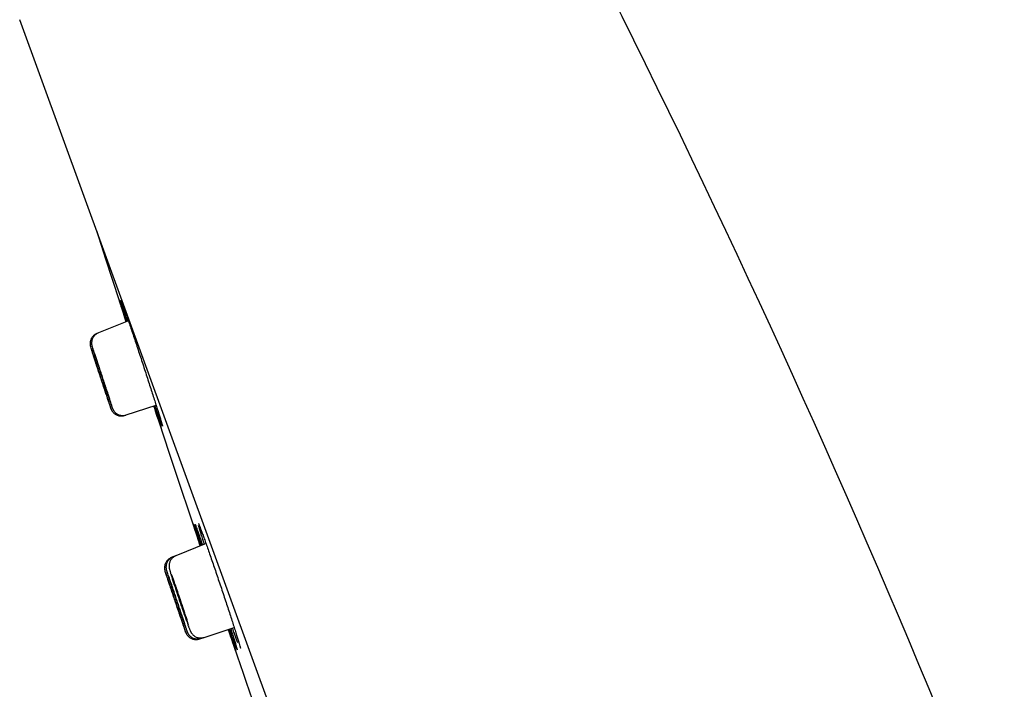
# Model space of a CAD drawing. Header units: millimetres. Extents: x 8 to 1128, y 12 to 2387.
# Tile 54 of 90: x 84 to 120, y 2295 to 2319. Entities that reach past the tile are written whole.
import ezdxf

# ---------------------------------------------------------------- set-up
doc = ezdxf.new("R2010")
doc.units = ezdxf.units.MM

msp = doc.modelspace()

# ---------------------------------------------------------------- linework, layer by layer
at = {"color": 7, "linetype": 'Continuous', "lineweight": 30}
for p, q in [((119.462, 2221.953), (84.148, 2318.976)), ((88.112, 2307.993), (87.018, 2307.551)), ((87.018, 2307.551), (86.963, 2307.529)), ((87.46, 2304.995), (87.462, 2304.989)), ((88.03, 2304.558), (89.122, 2304.912)), ((87.974, 2304.539), (88.03, 2304.558)), ((90.94, 2299.866), (89.842, 2299.423)), ((89.732, 2299.378), (89.677, 2299.356)), ((89.842, 2299.423), (89.732, 2299.378)), ((90.183, 2296.839), (90.186, 2296.833)), ((90.867, 2296.442), (91.97, 2296.801)), ((90.754, 2296.406), (90.867, 2296.442)), ((90.698, 2296.387), (90.754, 2296.406))]:
    msp.add_line(p, q, dxfattribs=at)
at = {"color": 7, "linetype": 'Continuous', "lineweight": 30, "flags": 128}
for points in [[(86.946, 2311.289), (87.282, 2310.253), (88.028, 2307.959)], [(89.036, 2304.884), (89.602, 2303.17), (90.729, 2299.781)]]:
    msp.add_lwpolyline(points, dxfattribs=at)
at = {"color": 7, "linetype": 'Continuous', "lineweight": 30}
for centre, radius, start, end in [((-247.726, 2142.847), 395.3, 9.59859, 27.45536), ((1229.188, 2680.401), 1200.4, 198.639887, 198.897212)]:
    msp.add_arc(centre, radius, start, end, dxfattribs=at)
for points, knots in [([(87.777, 2308.753), (87.779, 2308.751), (87.782, 2308.743), (87.797, 2308.699), (87.823, 2308.624), (87.858, 2308.52), (87.901, 2308.39), (87.953, 2308.234), (88, 2308.092), (88.032, 2307.995), (88.042, 2307.965)], [0, 0, 0, 0, 0.0887182, 0.229959, 0.3711685, 0.5128283, 0.6540381, 0.7952644, 0.9369409, 1, 1, 1, 1]), ([(88.03, 2307.96), (88.015, 2308.006), (87.979, 2308.118), (87.929, 2308.271), (87.881, 2308.421), (87.841, 2308.546), (87.81, 2308.644), (87.789, 2308.711), (87.778, 2308.747), (87.777, 2308.751), (87.777, 2308.751)], [0, 0, 0, 0, 0.101066, 0.24593, 0.391256, 0.536119, 0.680909, 0.826162, 0.970952, 1, 1, 1, 1]), ([(88.075, 2307.978), (88.061, 2308.024), (88.025, 2308.135), (87.977, 2308.288), (87.931, 2308.438), (87.892, 2308.564), (87.864, 2308.66), (87.848, 2308.714), (87.844, 2308.729), (87.844, 2308.729)], [0, 0, 0, 0, 0.11945, 0.293374, 0.467854, 0.641778, 0.815624, 0.990024, 1, 1, 1, 1]), ([(87.848, 2308.748), (87.848, 2308.748), (87.848, 2308.747), (87.85, 2308.742), (87.853, 2308.735), (87.854, 2308.732)], [0, 0, 0, 0, 0.267919, 0.73201, 1, 1, 1, 1]), ([(87.85, 2308.742), (87.853, 2308.734), (87.862, 2308.713), (87.887, 2308.644), (87.923, 2308.542), (87.969, 2308.413), (88.022, 2308.258), (88.082, 2308.081), (88.149, 2307.883), (88.222, 2307.667), (88.299, 2307.436), (88.38, 2307.192), (88.464, 2306.939), (88.549, 2306.68), (88.635, 2306.418), (88.721, 2306.156), (88.805, 2305.897), (88.887, 2305.646), (88.964, 2305.405), (89.038, 2305.177), (89.105, 2304.965), (89.167, 2304.772), (89.221, 2304.6), (89.267, 2304.451), (89.304, 2304.327), (89.333, 2304.233), (89.349, 2304.176), (89.353, 2304.16), (89.353, 2304.157)], [0, 0, 0, 0, 0.022342, 0.062563, 0.102913, 0.143135, 0.183352, 0.223698, 0.263915, 0.304143, 0.3445, 0.384728, 0.424977, 0.465354, 0.505603, 0.545874, 0.586273, 0.626544, 0.666829, 0.707242, 0.747526, 0.78781, 0.828222, 0.868505, 0.908774, 0.949171, 0.989439, 1, 1, 1, 1]), ([(87.019, 2307.55), (87.002, 2307.543), (86.968, 2307.529), (86.921, 2307.496), (86.879, 2307.459), (86.844, 2307.417), (86.816, 2307.373), (86.795, 2307.328), (86.781, 2307.284), (86.772, 2307.241), (86.768, 2307.202), (86.768, 2307.168), (86.77, 2307.14), (86.773, 2307.118), (86.775, 2307.101), (86.779, 2307.087), (86.782, 2307.072), (86.787, 2307.054), (86.794, 2307.029), (86.803, 2306.998), (86.811, 2306.972), (86.814, 2306.961)], [0, 0, 0, 0, 0.053269, 0.112712, 0.169607, 0.22412, 0.276292, 0.326061, 0.373251, 0.417509, 0.458114, 0.493748, 0.523631, 0.54991, 0.576586, 0.607035, 0.646301, 0.703609, 0.806328, 0.919226, 1, 1, 1, 1]), ([(86.963, 2307.529), (86.946, 2307.521), (86.91, 2307.505), (86.862, 2307.471), (86.821, 2307.433), (86.787, 2307.391), (86.759, 2307.347), (86.739, 2307.302), (86.725, 2307.257), (86.716, 2307.214), (86.713, 2307.174), (86.713, 2307.138), (86.716, 2307.109), (86.72, 2307.086), (86.723, 2307.07), (86.726, 2307.058), (86.728, 2307.049), (86.73, 2307.042), (86.731, 2307.039), (86.732, 2307.037)], [0, 0, 0, 0, 0.086869, 0.174509, 0.258399, 0.338764, 0.415649, 0.488957, 0.558449, 0.623721, 0.684122, 0.738481, 0.784359, 0.81925, 0.846971, 0.874073, 0.907052, 0.952546, 1, 1, 1, 1]), ([(86.735, 2307.024), (86.735, 2307.024), (86.736, 2307.022), (86.747, 2306.987), (86.768, 2306.92), (86.801, 2306.82), (86.841, 2306.696), (86.889, 2306.549), (86.943, 2306.384), (87.001, 2306.206), (87.063, 2306.02), (87.125, 2305.83), (87.187, 2305.643), (87.246, 2305.463), (87.294, 2305.318), (87.333, 2305.203), (87.352, 2305.146), (87.361, 2305.117)], [0, 0, 0, 0, 0.000354, 0.075735, 0.151115, 0.226511, 0.301907, 0.377335, 0.452763, 0.528227, 0.60369, 0.679176, 0.754661, 0.830147, 0.905632, 0.952816, 1, 1, 1, 1]), ([(87.361, 2305.117), (87.375, 2305.075), (87.403, 2304.991), (87.435, 2304.897), (87.457, 2304.831), (87.47, 2304.795), (87.472, 2304.792), (87.463, 2304.819), (87.444, 2304.879), (87.416, 2304.967), (87.378, 2305.082), (87.333, 2305.221), (87.281, 2305.38), (87.224, 2305.553), (87.164, 2305.737), (87.102, 2305.926), (87.04, 2306.115), (86.979, 2306.298), (86.922, 2306.47), (86.87, 2306.627), (86.825, 2306.763), (86.787, 2306.875), (86.759, 2306.958), (86.742, 2307.01), (86.738, 2307.02), (86.736, 2307.024)], [0, 0, 0, 0, 0.044118, 0.088236, 0.132355, 0.176474, 0.220583, 0.264693, 0.308802, 0.352911, 0.397033, 0.441155, 0.485297, 0.52944, 0.573601, 0.617763, 0.661934, 0.706104, 0.750271, 0.794437, 0.838587, 0.882737, 0.926866, 0.970994, 1, 1, 1, 1]), ([(87.513, 2304.865), (87.51, 2304.876), (87.501, 2304.906), (87.476, 2304.987), (87.44, 2305.102), (87.396, 2305.241), (87.344, 2305.401), (87.288, 2305.575), (87.228, 2305.759), (87.165, 2305.949), (87.103, 2306.138), (87.042, 2306.321), (86.984, 2306.493), (86.932, 2306.65), (86.885, 2306.786), (86.847, 2306.896), (86.822, 2306.968), (86.813, 2306.992), (86.811, 2306.998)], [0, 0, 0, 0, 0.042037, 0.108547, 0.175086, 0.241626, 0.3082, 0.374774, 0.441371, 0.507968, 0.574566, 0.641164, 0.707742, 0.774319, 0.840863, 0.907406, 0.973918, 1, 1, 1, 1]), ([(86.817, 2306.951), (86.819, 2306.946), (86.827, 2306.919), (86.852, 2306.84), (86.89, 2306.717), (86.938, 2306.569), (86.991, 2306.404), (87.049, 2306.225), (87.11, 2306.038), (87.173, 2305.848), (87.235, 2305.661), (87.295, 2305.481), (87.344, 2305.335), (87.382, 2305.22), (87.402, 2305.163), (87.412, 2305.135)], [0, 0, 0, 0, 0.018414, 0.105608, 0.192801, 0.280041, 0.36728, 0.454556, 0.541832, 0.629119, 0.716405, 0.803673, 0.890941, 0.945471, 1, 1, 1, 1]), ([(87.052, 2306.268), (87.044, 2306.291), (87.029, 2306.337), (87.01, 2306.391), (86.995, 2306.434), (86.985, 2306.46), (86.98, 2306.472), (86.98, 2306.47), (86.981, 2306.47)], [0, 0, 0, 0, 0.186058, 0.377511, 0.56357, 0.755027, 0.941055, 1, 1, 1, 1]), ([(86.981, 2306.467), (86.982, 2306.462), (86.985, 2306.452), (86.995, 2306.417), (87.01, 2306.369), (87.029, 2306.308), (87.052, 2306.236), (87.078, 2306.156), (87.107, 2306.068), (87.136, 2305.977), (87.167, 2305.883), (87.198, 2305.792), (87.227, 2305.703), (87.255, 2305.621), (87.28, 2305.547), (87.301, 2305.484), (87.319, 2305.434), (87.332, 2305.396), (87.337, 2305.384), (87.339, 2305.378)], [0, 0, 0, 0, 0.0579882, 0.1176568, 0.175668, 0.23536, 0.2934014, 0.3531246, 0.41119, 0.4709388, 0.5290115, 0.5887689, 0.646829, 0.7065743, 0.7646074, 0.8243251, 0.8823287, 0.9420155, 1, 1, 1, 1]), ([(86.994, 2306.245), (86.986, 2306.268), (86.971, 2306.314), (86.953, 2306.369), (86.938, 2306.412), (86.929, 2306.439), (86.925, 2306.451), (86.925, 2306.449), (86.925, 2306.448)], [0, 0, 0, 0, 0.185611, 0.376604, 0.562215, 0.753213, 0.938775, 1, 1, 1, 1]), ([(86.926, 2306.446), (86.927, 2306.441), (86.93, 2306.431), (86.941, 2306.397), (86.957, 2306.349), (86.976, 2306.289), (86.999, 2306.218), (87.026, 2306.138), (87.054, 2306.05), (87.084, 2305.959), (87.115, 2305.866), (87.145, 2305.774), (87.174, 2305.686), (87.202, 2305.604), (87.226, 2305.53), (87.247, 2305.467), (87.264, 2305.416), (87.277, 2305.378), (87.281, 2305.365), (87.284, 2305.359)], [0, 0, 0, 0, 0.057987, 0.117655, 0.175654, 0.235334, 0.293358, 0.353063, 0.411113, 0.470846, 0.528914, 0.588665, 0.646733, 0.706485, 0.764535, 0.82427, 0.882294, 0.942001, 1, 1, 1, 1]), ([(87.286, 2305.352), (87.286, 2305.352), (87.287, 2305.35), (87.284, 2305.359), (87.277, 2305.382), (87.264, 2305.422), (87.247, 2305.474), (87.226, 2305.539), (87.202, 2305.613), (87.175, 2305.697), (87.146, 2305.785), (87.115, 2305.878), (87.085, 2305.971), (87.055, 2306.062), (87.023, 2306.156), (87.004, 2306.213), (86.994, 2306.245)], [0, 0, 0, 0, 0.004914, 0.078892, 0.155015, 0.229001, 0.305131, 0.379145, 0.455303, 0.529352, 0.605547, 0.679623, 0.755847, 0.82993, 0.906163, 1, 1, 1, 1]), ([(87.342, 2305.372), (87.342, 2305.372), (87.343, 2305.369), (87.341, 2305.379), (87.334, 2305.402), (87.322, 2305.442), (87.305, 2305.495), (87.285, 2305.56), (87.261, 2305.635), (87.233, 2305.719), (87.205, 2305.808), (87.174, 2305.901), (87.144, 2305.994), (87.113, 2306.085), (87.082, 2306.179), (87.063, 2306.236), (87.052, 2306.268)], [0, 0, 0, 0, 0.005975, 0.079864, 0.155895, 0.229807, 0.305861, 0.379811, 0.455904, 0.529888, 0.606017, 0.680019, 0.756167, 0.83016, 0.906301, 1, 1, 1, 1]), ([(87.412, 2305.135), (87.427, 2305.091), (87.443, 2305.042), (87.455, 2305.007), (87.457, 2305.003)], [0, 0, 0, 0, 0.897932, 1, 1, 1, 1]), ([(87.462, 2304.987), (87.466, 2304.977), (87.475, 2304.949), (87.49, 2304.908), (87.505, 2304.866), (87.518, 2304.831), (87.527, 2304.807), (87.535, 2304.786), (87.542, 2304.771), (87.551, 2304.754), (87.563, 2304.733), (87.579, 2304.707), (87.603, 2304.676), (87.634, 2304.644), (87.673, 2304.612), (87.718, 2304.584), (87.768, 2304.562), (87.824, 2304.546), (87.882, 2304.538), (87.941, 2304.539), (87.991, 2304.546), (88.019, 2304.556), (88.029, 2304.559)], [0, 0, 0, 0, 0.046509, 0.136474, 0.227945, 0.322867, 0.426546, 0.469655, 0.499951, 0.524261, 0.548163, 0.575015, 0.608562, 0.647112, 0.688385, 0.732564, 0.778902, 0.826606, 0.875139, 0.924163, 0.973465, 1, 1, 1, 1]), ([(87.466, 2304.804), (87.467, 2304.803), (87.469, 2304.797), (87.471, 2304.79), (87.475, 2304.78), (87.48, 2304.769), (87.484, 2304.759), (87.486, 2304.755)], [0, 0, 0, 0, 0.099135, 0.447297, 0.745803, 0.914769, 1, 1, 1, 1]), ([(87.471, 2304.79), (87.471, 2304.79), (87.473, 2304.787), (87.475, 2304.781), (87.479, 2304.769), (87.486, 2304.755), (87.494, 2304.736), (87.508, 2304.713), (87.528, 2304.682), (87.556, 2304.648), (87.591, 2304.614), (87.633, 2304.583), (87.68, 2304.557), (87.732, 2304.537), (87.788, 2304.524), (87.847, 2304.519), (87.906, 2304.523), (87.949, 2304.531), (87.97, 2304.539), (87.973, 2304.54)], [0, 0, 0, 0, 0.0025902, 0.0766331, 0.1226808, 0.1502806, 0.1807069, 0.2206278, 0.2721306, 0.3387921, 0.4130672, 0.4850654, 0.5634787, 0.6451736, 0.7288775, 0.8137797, 0.8993852, 0.9853748, 1, 1, 1, 1]), ([(89.128, 2304.614), (89.109, 2304.67), (89.082, 2304.754), (89.049, 2304.853), (89.038, 2304.885)], [0, 0, 0, 0, 0.67377, 1, 1, 1, 1]), ([(89.051, 2304.889), (89.066, 2304.842), (89.103, 2304.729), (89.153, 2304.575), (89.201, 2304.426), (89.24, 2304.304), (89.27, 2304.207), (89.291, 2304.141), (89.301, 2304.107), (89.302, 2304.104), (89.302, 2304.103)], [0, 0, 0, 0, 0.1042614, 0.2480166, 0.3913142, 0.5345449, 0.6782327, 0.8214631, 0.964622, 1, 1, 1, 1]), ([(89.175, 2304.633), (89.156, 2304.689), (89.128, 2304.771), (89.095, 2304.869), (89.084, 2304.9)], [0, 0, 0, 0, 0.680617, 1, 1, 1, 1]), ([(89.3, 2304.106), (89.299, 2304.109), (89.296, 2304.117), (89.28, 2304.162), (89.254, 2304.238), (89.219, 2304.342), (89.178, 2304.466), (89.145, 2304.565), (89.128, 2304.614)], [0, 0, 0, 0, 0.091882, 0.278153, 0.465018, 0.651289, 0.825645, 1, 1, 1, 1]), ([(89.338, 2304.171), (89.337, 2304.176), (89.329, 2304.196), (89.305, 2304.26), (89.269, 2304.361), (89.226, 2304.485), (89.192, 2304.584), (89.175, 2304.633)], [0, 0, 0, 0, 0.074522, 0.314109, 0.552933, 0.776467, 1, 1, 1, 1]), ([(89.35, 2304.168), (89.352, 2304.164), (89.353, 2304.156), (89.354, 2304.152), (89.354, 2304.153), (89.354, 2304.153)], [0, 0, 0, 0, 0.5450044, 0.9973129, 1, 1, 1, 1]), ([(90.732, 2299.782), (90.716, 2299.83), (90.678, 2299.943), (90.627, 2300.098), (90.577, 2300.248), (90.536, 2300.373), (90.504, 2300.471), (90.483, 2300.539), (90.471, 2300.575), (90.47, 2300.578), (90.47, 2300.579)], [0, 0, 0, 0, 0.1044861, 0.2485725, 0.3931186, 0.5372048, 0.6812477, 0.8257501, 0.9697929, 1, 1, 1, 1]), ([(90.471, 2300.581), (90.472, 2300.579), (90.475, 2300.572), (90.49, 2300.528), (90.516, 2300.453), (90.552, 2300.35), (90.596, 2300.221), (90.649, 2300.065), (90.699, 2299.92), (90.733, 2299.82), (90.744, 2299.787)], [0, 0, 0, 0, 0.085714, 0.226258, 0.366781, 0.507752, 0.648274, 0.788804, 0.929782, 1, 1, 1, 1]), ([(90.777, 2299.8), (90.761, 2299.847), (90.725, 2299.96), (90.675, 2300.115), (90.627, 2300.265), (90.587, 2300.391), (90.558, 2300.487), (90.542, 2300.542), (90.538, 2300.557), (90.537, 2300.559)], [0, 0, 0, 0, 0.123082, 0.294863, 0.467192, 0.638973, 0.81071, 0.982996, 1, 1, 1, 1]), ([(90.541, 2300.576), (90.541, 2300.576), (90.541, 2300.575), (90.544, 2300.569), (90.547, 2300.563), (90.548, 2300.56)], [0, 0, 0, 0, 0.296432, 0.7722392, 1, 1, 1, 1]), ([(90.544, 2300.57), (90.547, 2300.563), (90.556, 2300.541), (90.581, 2300.474), (90.618, 2300.372), (90.664, 2300.243), (90.718, 2300.089), (90.768, 2299.945), (90.803, 2299.847), (90.814, 2299.815)], [0, 0, 0, 0, 0.091074, 0.25679, 0.423035, 0.588751, 0.754446, 0.920669, 1, 1, 1, 1]), ([(90.665, 2300.604), (90.665, 2300.604), (90.665, 2300.605), (90.668, 2300.6), (90.673, 2300.587), (90.681, 2300.569), (90.688, 2300.551), (90.691, 2300.544)], [0, 0, 0, 0, 0.058426, 0.2558287, 0.5025468, 0.793357, 1, 1, 1, 1]), ([(90.879, 2299.841), (90.864, 2299.887), (90.829, 2299.998), (90.781, 2300.152), (90.734, 2300.304), (90.698, 2300.427), (90.676, 2300.501), (90.669, 2300.526), (90.669, 2300.527)], [0, 0, 0, 0, 0.1452, 0.355257, 0.565984, 0.776041, 0.986067, 1, 1, 1, 1]), ([(90.688, 2300.554), (90.693, 2300.541), (90.708, 2300.504), (90.742, 2300.414), (90.789, 2300.287), (90.845, 2300.133), (90.908, 2299.957), (90.978, 2299.761), (91.053, 2299.546), (91.132, 2299.316), (91.216, 2299.073), (91.302, 2298.821), (91.389, 2298.563), (91.477, 2298.301), (91.565, 2298.04), (91.65, 2297.783), (91.733, 2297.532), (91.812, 2297.291), (91.885, 2297.063), (91.954, 2296.851), (92.015, 2296.658), (92.069, 2296.486), (92.114, 2296.337), (92.151, 2296.216), (92.167, 2296.158), (92.175, 2296.13)], [0, 0, 0, 0, 0.02477, 0.069374, 0.113835, 0.158282, 0.202871, 0.247318, 0.291763, 0.336349, 0.380794, 0.425249, 0.469847, 0.514302, 0.558777, 0.603394, 0.64787, 0.692364, 0.737001, 0.781496, 0.826001, 0.870649, 0.915155, 0.959658, 1, 1, 1, 1]), ([(89.677, 2299.355), (89.677, 2299.355), (89.657, 2299.349), (89.621, 2299.328), (89.573, 2299.295), (89.532, 2299.256), (89.498, 2299.214), (89.471, 2299.17), (89.451, 2299.125), (89.438, 2299.08), (89.43, 2299.037), (89.427, 2298.997), (89.427, 2298.961), (89.43, 2298.932), (89.434, 2298.909), (89.438, 2298.893), (89.44, 2298.882), (89.443, 2298.873), (89.445, 2298.866), (89.446, 2298.862), (89.447, 2298.859)], [0, 0, 0, 0, 0.0021371, 0.0927442, 0.1791946, 0.2619524, 0.3412306, 0.4170703, 0.4893708, 0.5578916, 0.6222268, 0.6817234, 0.7352043, 0.7802143, 0.8143601, 0.8415965, 0.8682748, 0.9010107, 0.946338, 1, 1, 1, 1]), ([(89.732, 2299.377), (89.729, 2299.376), (89.706, 2299.368), (89.669, 2299.346), (89.621, 2299.312), (89.581, 2299.272), (89.549, 2299.23), (89.523, 2299.185), (89.504, 2299.14), (89.491, 2299.096), (89.484, 2299.054), (89.481, 2299.016), (89.482, 2298.984), (89.485, 2298.957), (89.488, 2298.937), (89.491, 2298.921), (89.494, 2298.907), (89.498, 2298.892), (89.503, 2298.871), (89.512, 2298.841), (89.521, 2298.811), (89.528, 2298.791), (89.529, 2298.787)], [0, 0, 0, 0, 0.0106, 0.072368, 0.131347, 0.187827, 0.241936, 0.293688, 0.342993, 0.389637, 0.433195, 0.472796, 0.507034, 0.535733, 0.561761, 0.589323, 0.621535, 0.664518, 0.729756, 0.862322, 0.972898, 1, 1, 1, 1]), ([(89.843, 2299.421), (89.833, 2299.417), (89.805, 2299.407), (89.763, 2299.38), (89.718, 2299.344), (89.68, 2299.303), (89.649, 2299.26), (89.626, 2299.215), (89.609, 2299.171), (89.598, 2299.127), (89.593, 2299.087), (89.591, 2299.052), (89.592, 2299.023), (89.594, 2298.999), (89.597, 2298.979), (89.601, 2298.961), (89.605, 2298.942), (89.611, 2298.915), (89.621, 2298.881), (89.635, 2298.833), (89.65, 2298.781), (89.663, 2298.74), (89.669, 2298.721)], [0, 0, 0, 0, 0.025386, 0.075784, 0.123974, 0.170151, 0.214391, 0.256675, 0.296882, 0.334727, 0.369621, 0.400709, 0.428002, 0.453515, 0.480382, 0.51121, 0.550999, 0.609026, 0.719621, 0.813658, 0.913354, 1, 1, 1, 1]), ([(89.45, 2298.849), (89.454, 2298.838), (89.46, 2298.817), (89.484, 2298.746), (89.516, 2298.649), (89.556, 2298.526), (89.605, 2298.381), (89.659, 2298.218), (89.719, 2298.042), (89.781, 2297.857), (89.844, 2297.669), (89.907, 2297.484), (89.967, 2297.306), (90.016, 2297.161), (90.055, 2297.047), (90.074, 2296.99), (90.083, 2296.962)], [0, 0, 0, 0, 0.075434, 0.150868, 0.226313, 0.301757, 0.377222, 0.452687, 0.528173, 0.603659, 0.679158, 0.754656, 0.830154, 0.905651, 0.952825, 1, 1, 1, 1]), ([(90.083, 2296.962), (90.098, 2296.92), (90.126, 2296.837), (90.158, 2296.743), (90.181, 2296.677), (90.194, 2296.641), (90.196, 2296.637), (90.188, 2296.664), (90.169, 2296.722), (90.14, 2296.809), (90.103, 2296.923), (90.057, 2297.059), (90.005, 2297.216), (89.947, 2297.388), (89.886, 2297.57), (89.823, 2297.758), (89.76, 2297.945), (89.698, 2298.126), (89.641, 2298.297), (89.588, 2298.452), (89.542, 2298.587), (89.504, 2298.699), (89.475, 2298.782), (89.457, 2298.834), (89.453, 2298.844), (89.451, 2298.849)], [0, 0, 0, 0, 0.044094, 0.088187, 0.132281, 0.176375, 0.220464, 0.264552, 0.308641, 0.35273, 0.396828, 0.440926, 0.485036, 0.529146, 0.573267, 0.617389, 0.661515, 0.705642, 0.749765, 0.793888, 0.838, 0.882113, 0.926213, 0.970313, 1, 1, 1, 1]), ([(90.236, 2296.715), (90.233, 2296.724), (90.225, 2296.752), (90.201, 2296.829), (90.164, 2296.943), (90.119, 2297.08), (90.067, 2297.238), (90.01, 2297.41), (89.949, 2297.593), (89.886, 2297.78), (89.823, 2297.968), (89.761, 2298.149), (89.703, 2298.32), (89.649, 2298.475), (89.602, 2298.611), (89.563, 2298.72), (89.538, 2298.792), (89.529, 2298.815), (89.526, 2298.822)], [0, 0, 0, 0, 0.035811, 0.102807, 0.169825, 0.236842, 0.303881, 0.37092, 0.437971, 0.505021, 0.572069, 0.639117, 0.706148, 0.77318, 0.840189, 0.907198, 0.974188, 1, 1, 1, 1]), ([(89.532, 2298.777), (89.534, 2298.773), (89.542, 2298.746), (89.567, 2298.668), (89.606, 2298.546), (89.654, 2298.4), (89.708, 2298.237), (89.767, 2298.06), (89.829, 2297.875), (89.892, 2297.687), (89.955, 2297.501), (90.016, 2297.323), (90.065, 2297.178), (90.105, 2297.064), (90.124, 2297.008), (90.134, 2296.979)], [0, 0, 0, 0, 0.018595, 0.105803, 0.193011, 0.280247, 0.367484, 0.454741, 0.541998, 0.629258, 0.716518, 0.803761, 0.891004, 0.945502, 1, 1, 1, 1]), ([(89.672, 2298.711), (89.673, 2298.71), (89.683, 2298.676), (89.712, 2298.586), (89.758, 2298.442), (89.812, 2298.277), (89.87, 2298.099), (89.932, 2297.913), (89.996, 2297.724), (90.059, 2297.538), (90.12, 2297.359), (90.171, 2297.214), (90.211, 2297.1), (90.231, 2297.044), (90.241, 2297.015)], [0, 0, 0, 0, 0.00387, 0.101041, 0.198248, 0.295455, 0.392675, 0.489896, 0.587102, 0.684308, 0.781479, 0.87865, 0.939325, 1, 1, 1, 1]), ([(90.307, 2296.9), (90.298, 2296.928), (90.278, 2296.992), (90.237, 2297.121), (90.186, 2297.278), (90.129, 2297.452), (90.068, 2297.635), (90.005, 2297.823), (89.942, 2298.011), (89.879, 2298.194), (89.82, 2298.365), (89.766, 2298.52), (89.721, 2298.647), (89.698, 2298.709), (89.688, 2298.737)], [0, 0, 0, 0, 0.064838, 0.151681, 0.238551, 0.32542, 0.412295, 0.499169, 0.586024, 0.672878, 0.759698, 0.846517, 0.933301, 1, 1, 1, 1]), ([(89.711, 2298.08), (89.703, 2298.103), (89.688, 2298.149), (89.669, 2298.203), (89.655, 2298.245), (89.645, 2298.271), (89.641, 2298.283), (89.642, 2298.281), (89.642, 2298.281)], [0, 0, 0, 0, 0.186175, 0.377749, 0.563924, 0.7555, 0.941647, 1, 1, 1, 1]), ([(89.642, 2298.279), (89.644, 2298.274), (89.647, 2298.263), (89.658, 2298.229), (89.674, 2298.182), (89.694, 2298.122), (89.717, 2298.051), (89.744, 2297.972), (89.773, 2297.885), (89.803, 2297.795), (89.835, 2297.702), (89.865, 2297.612), (89.895, 2297.524), (89.922, 2297.443), (89.947, 2297.37), (89.968, 2297.307), (89.986, 2297.257), (89.998, 2297.22), (90.003, 2297.208), (90.005, 2297.201)], [0, 0, 0, 0, 0.058005, 0.117691, 0.175704, 0.235398, 0.293427, 0.353137, 0.411181, 0.470909, 0.528963, 0.5887, 0.646753, 0.70649, 0.764531, 0.824257, 0.882281, 0.94199, 1, 1, 1, 1]), ([(89.769, 2298.103), (89.761, 2298.125), (89.745, 2298.171), (89.726, 2298.225), (89.711, 2298.267), (89.701, 2298.293), (89.697, 2298.305), (89.697, 2298.303), (89.697, 2298.302)], [0, 0, 0, 0, 0.186448, 0.378303, 0.564752, 0.756608, 0.943044, 1, 1, 1, 1]), ([(89.697, 2298.3), (89.698, 2298.294), (89.701, 2298.284), (89.712, 2298.249), (89.727, 2298.202), (89.747, 2298.141), (89.77, 2298.07), (89.796, 2297.99), (89.825, 2297.903), (89.856, 2297.813), (89.887, 2297.72), (89.917, 2297.63), (89.947, 2297.542), (89.975, 2297.461), (90, 2297.388), (90.022, 2297.326), (90.04, 2297.276), (90.053, 2297.239), (90.058, 2297.226), (90.06, 2297.22)], [0, 0, 0, 0, 0.058006, 0.117694, 0.175717, 0.235422, 0.293465, 0.35319, 0.411245, 0.470984, 0.529042, 0.588783, 0.646829, 0.706559, 0.764587, 0.824298, 0.882308, 0.942, 1, 1, 1, 1]), ([(89.883, 2298.146), (89.875, 2298.169), (89.858, 2298.214), (89.839, 2298.268), (89.823, 2298.31), (89.813, 2298.337), (89.807, 2298.348), (89.806, 2298.344), (89.811, 2298.325), (89.821, 2298.291), (89.836, 2298.242), (89.855, 2298.182), (89.878, 2298.11), (89.904, 2298.03), (89.933, 2297.942), (89.963, 2297.852), (89.995, 2297.759), (90.025, 2297.668), (90.056, 2297.579), (90.084, 2297.498), (90.11, 2297.425), (90.132, 2297.363), (90.15, 2297.313), (90.164, 2297.277), (90.173, 2297.256), (90.176, 2297.25), (90.175, 2297.26), (90.168, 2297.285), (90.156, 2297.325), (90.14, 2297.378), (90.119, 2297.443), (90.095, 2297.518), (90.068, 2297.602), (90.038, 2297.69), (90.007, 2297.782), (89.976, 2297.875), (89.945, 2297.965), (89.913, 2298.058), (89.893, 2298.115), (89.883, 2298.146)], [0, 0, 0, 0, 0.026447, 0.053661, 0.080109, 0.107323, 0.133771, 0.160986, 0.187443, 0.214667, 0.241134, 0.268369, 0.294847, 0.322092, 0.348573, 0.375822, 0.402299, 0.429544, 0.456011, 0.483247, 0.509703, 0.536927, 0.563375, 0.59059, 0.617037, 0.644251, 0.670705, 0.697925, 0.72439, 0.751621, 0.778096, 0.805338, 0.831819, 0.859067, 0.885546, 0.912794, 0.939264, 0.966503, 1, 1, 1, 1]), ([(90.007, 2297.195), (90.007, 2297.195), (90.008, 2297.193), (90.005, 2297.202), (89.998, 2297.225), (89.985, 2297.265), (89.968, 2297.317), (89.946, 2297.381), (89.922, 2297.455), (89.894, 2297.538), (89.864, 2297.626), (89.834, 2297.718), (89.803, 2297.809), (89.772, 2297.899), (89.741, 2297.993), (89.721, 2298.049), (89.711, 2298.08)], [0, 0, 0, 0, 0.006121, 0.080034, 0.15609, 0.230009, 0.30607, 0.380007, 0.456086, 0.530044, 0.606146, 0.680119, 0.756238, 0.830214, 0.906336, 1, 1, 1, 1]), ([(90.063, 2297.215), (90.063, 2297.215), (90.065, 2297.212), (90.062, 2297.222), (90.055, 2297.245), (90.043, 2297.285), (90.026, 2297.337), (90.005, 2297.402), (89.98, 2297.477), (89.953, 2297.56), (89.924, 2297.648), (89.893, 2297.74), (89.862, 2297.832), (89.831, 2297.922), (89.799, 2298.015), (89.78, 2298.072), (89.769, 2298.103)], [0, 0, 0, 0, 0.006808, 0.080663, 0.156659, 0.230532, 0.306546, 0.380444, 0.456484, 0.530402, 0.606463, 0.680389, 0.756458, 0.830374, 0.906434, 1, 1, 1, 1]), ([(90.134, 2296.979), (90.149, 2296.935), (90.166, 2296.887), (90.179, 2296.853), (90.18, 2296.849)], [0, 0, 0, 0, 0.902733, 1, 1, 1, 1]), ([(90.186, 2296.831), (90.19, 2296.821), (90.2, 2296.793), (90.214, 2296.752), (90.229, 2296.711), (90.243, 2296.675), (90.252, 2296.651), (90.261, 2296.631), (90.268, 2296.615), (90.277, 2296.598), (90.289, 2296.576), (90.307, 2296.55), (90.332, 2296.519), (90.364, 2296.487), (90.403, 2296.456), (90.449, 2296.429), (90.5, 2296.407), (90.556, 2296.392), (90.614, 2296.385), (90.673, 2296.388), (90.72, 2296.395), (90.746, 2296.405), (90.753, 2296.407)], [0, 0, 0, 0, 0.0466187, 0.1368097, 0.2285263, 0.323744, 0.4279444, 0.4726678, 0.5018746, 0.5262579, 0.5503343, 0.5779281, 0.6123802, 0.6514353, 0.6932391, 0.7379327, 0.7847097, 0.8327953, 0.8816715, 0.9310159, 0.9806235, 1, 1, 1, 1]), ([(90.248, 2296.995), (90.256, 2296.972), (90.273, 2296.926), (90.288, 2296.883), (90.296, 2296.863), (90.296, 2296.861)], [0, 0, 0, 0, 0.4867511, 0.9459603, 1, 1, 1, 1]), ([(90.296, 2296.861), (90.3, 2296.851), (90.31, 2296.823), (90.326, 2296.781), (90.343, 2296.737), (90.356, 2296.704), (90.367, 2296.678), (90.376, 2296.659), (90.386, 2296.64), (90.396, 2296.621), (90.411, 2296.598), (90.431, 2296.57), (90.459, 2296.54), (90.494, 2296.508), (90.537, 2296.479), (90.586, 2296.454), (90.639, 2296.435), (90.696, 2296.424), (90.755, 2296.422), (90.813, 2296.427), (90.849, 2296.438), (90.866, 2296.443)], [0, 0, 0, 0, 0.048054, 0.142145, 0.238555, 0.341022, 0.410894, 0.459905, 0.493195, 0.522877, 0.551972, 0.583243, 0.620239, 0.662263, 0.707104, 0.754193, 0.802917, 0.852678, 0.903065, 0.953816, 1, 1, 1, 1]), ([(92.004, 2296.509), (91.984, 2296.565), (91.954, 2296.648), (91.919, 2296.747), (91.907, 2296.78)], [0, 0, 0, 0, 0.6671363, 1, 1, 1, 1]), ([(90.196, 2296.636), (90.196, 2296.636), (90.197, 2296.632), (90.2, 2296.627), (90.204, 2296.615), (90.211, 2296.6), (90.22, 2296.582), (90.233, 2296.558), (90.253, 2296.528), (90.281, 2296.494), (90.317, 2296.46), (90.359, 2296.43), (90.406, 2296.404), (90.458, 2296.384), (90.515, 2296.371), (90.573, 2296.367), (90.632, 2296.372), (90.674, 2296.379), (90.695, 2296.387), (90.697, 2296.388)], [0, 0, 0, 0, 0.003741, 0.0781, 0.124632, 0.152346, 0.182772, 0.222709, 0.274222, 0.341088, 0.415643, 0.487746, 0.566307, 0.648161, 0.732032, 0.817106, 0.902885, 0.989051, 1, 1, 1, 1]), ([(91.852, 2296.449), (91.833, 2296.506), (91.803, 2296.592), (91.768, 2296.695), (91.756, 2296.731)], [0, 0, 0, 0, 0.647666, 1, 1, 1, 1]), ([(91.769, 2296.735), (91.785, 2296.686), (91.824, 2296.57), (91.875, 2296.414), (91.924, 2296.265), (91.964, 2296.143), (91.996, 2296.047), (92.017, 2295.98), (92.028, 2295.946), (92.029, 2295.943), (92.029, 2295.942)], [0, 0, 0, 0, 0.108413, 0.251051, 0.393236, 0.535381, 0.677979, 0.820124, 0.962225, 1, 1, 1, 1]), ([(91.899, 2296.468), (91.879, 2296.524), (91.849, 2296.61), (91.814, 2296.711), (91.802, 2296.746)], [0, 0, 0, 0, 0.65471, 1, 1, 1, 1]), ([(91.84, 2296.758), (91.856, 2296.71), (91.893, 2296.595), (91.943, 2296.439), (91.991, 2296.29), (92.029, 2296.167), (92.058, 2296.072), (92.075, 2296.015), (92.079, 2295.999), (92.08, 2295.996)], [0, 0, 0, 0, 0.12448, 0.291148, 0.457286, 0.623393, 0.790029, 0.956136, 1, 1, 1, 1]), ([(92.026, 2295.945), (92.026, 2295.947), (92.023, 2295.955), (92.007, 2295.999), (91.98, 2296.075), (91.945, 2296.178), (91.902, 2296.302), (91.869, 2296.4), (91.852, 2296.449)], [0, 0, 0, 0, 0.088288, 0.275261, 0.462831, 0.649804, 0.824902, 1, 1, 1, 1]), ([(92.065, 2296.009), (92.063, 2296.013), (92.055, 2296.033), (92.031, 2296.097), (91.995, 2296.198), (91.951, 2296.321), (91.916, 2296.419), (91.899, 2296.468)], [0, 0, 0, 0, 0.073166, 0.313042, 0.552156, 0.776078, 1, 1, 1, 1]), ([(92.1, 2296.246), (92.086, 2296.284), (92.057, 2296.361), (92.022, 2296.46), (92.004, 2296.509)], [0, 0, 0, 0, 0.5, 1, 1, 1, 1]), ([(92.172, 2296.14), (92.173, 2296.136), (92.178, 2296.117), (92.185, 2296.092), (92.191, 2296.067), (92.194, 2296.054), (92.195, 2296.048), (92.195, 2296.05), (92.195, 2296.05)], [0, 0, 0, 0, 0.071738, 0.352372, 0.597953, 0.814215, 0.985389, 1, 1, 1, 1]), ([(92.077, 2296.007), (92.078, 2296.002), (92.08, 2295.995), (92.081, 2295.99), (92.081, 2295.991), (92.081, 2295.991)], [0, 0, 0, 0, 0.5252986, 0.9790012, 1, 1, 1, 1])]:
    msp.add_open_spline(points, degree=3, knots=knots, dxfattribs=at)

doc.saveas('drawing.dxf')
